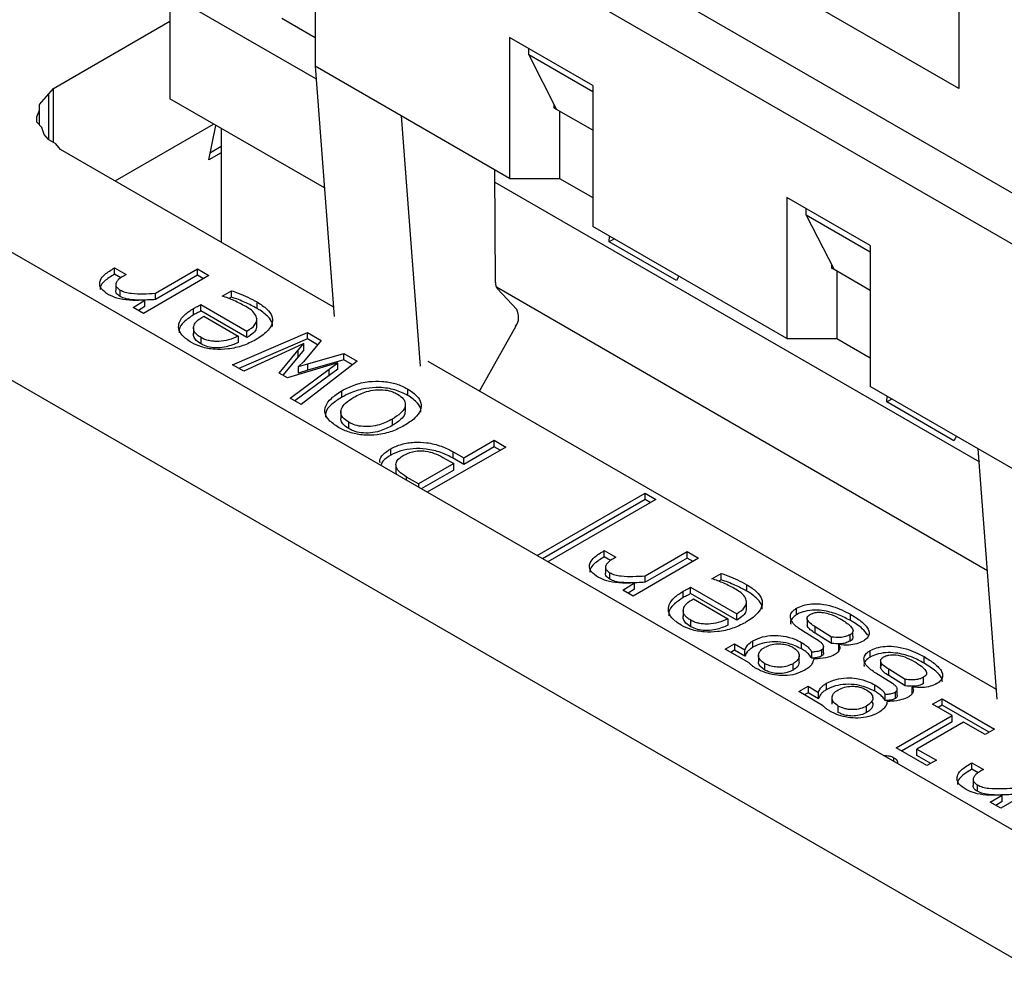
# Model space of a CAD drawing. Header units: millimetres. Extents: x 0 to 420, y 0 to 297.
# Tile 46 of 138: x 86.13 to 87.38, y 47.83 to 49.06. Entities that reach past the tile are written whole.
import ezdxf

# ---------------------------------------------------------------- set-up
doc = ezdxf.new("R2010")
doc.units = ezdxf.units.MM

msp = doc.modelspace()

# ---------------------------------------------------------------- linework, layer by layer
at = {"color": 7, "linetype": 'Continuous', "lineweight": 25}
for p, q in [((87.5935, 47.9156), (79.7057, 52.4691)), ((87.4521, 47.834), (79.5643, 52.3875)), ((87.7446, 48.64), (86.3304, 49.4564)), ((87.6881, 48.6073), (86.2738, 49.4237)), ((87.3239, 49.4218), (87.3239, 48.9768)), ((86.5036, 49.1849), (86.5036, 49.0053)), ((86.3183, 49.0967), (86.5049, 48.989)), ((86.3183, 49.0967), (86.3183, 48.9639)), ((87.3239, 48.9768), (87.1047, 49.1033)), ((86.17, 48.9771), (86.3183, 49.0627)), ((86.4612, 49.0665), (86.5036, 49.042)), ((86.8572, 48.9808), (86.7511, 49.042)), ((86.7511, 49.042), (86.7511, 48.8624)), ((86.7759, 49.0196), (86.7759, 49.0278)), ((86.8572, 48.9726), (86.7759, 49.0196)), ((86.7759, 49.0196), (86.8112, 48.9502)), ((86.6133, 48.942), (86.5036, 49.0053)), ((86.5036, 49.0053), (86.5277, 48.6864)), ((86.1521, 48.9564), (86.1641, 48.9702)), ((86.1641, 48.9702), (86.17, 48.9771)), ((86.17, 48.908), (86.17, 48.9771)), ((86.8572, 48.9808), (86.8572, 48.8012)), ((86.1521, 48.9494), (86.1521, 48.9564)), ((86.5153, 48.8501), (86.3183, 48.9639)), ((86.8077, 48.9571), (86.8077, 48.9522)), ((86.1491, 48.9408), (86.1521, 48.9494)), ((86.1521, 48.9304), (86.1521, 48.9494)), ((86.8112, 48.9502), (86.8077, 48.9522)), ((86.8572, 48.9236), (86.8112, 48.9502)), ((86.8148, 48.9481), (86.8148, 48.8624)), ((86.1491, 48.9339), (86.1491, 48.9408)), ((86.1551, 48.927), (86.1491, 48.9339)), ((86.2486, 48.8591), (86.3742, 48.9316)), ((86.7511, 48.8624), (86.6133, 48.942)), ((86.6133, 48.942), (86.6373, 48.6231)), ((86.1581, 48.9183), (86.1551, 48.927)), ((86.3681, 48.8859), (86.3771, 48.9299)), ((86.384, 48.9259), (86.384, 48.781)), ((86.1641, 48.9114), (86.1581, 48.9183)), ((86.173, 48.9062), (86.1641, 48.9114)), ((86.179, 48.8993), (86.173, 48.9062)), ((86.5267, 48.6986), (86.179, 48.8993)), ((86.384, 48.8951), (86.3681, 48.8859)), ((86.37, 48.8952), (86.384, 48.9032)), ((86.7334, 48.7294), (86.7326, 48.8731)), ((86.7327, 48.8575), (87.3499, 48.5012)), ((86.7511, 48.8624), (86.8148, 48.8624)), ((86.8148, 48.8624), (86.8572, 48.8379)), ((87.2108, 48.7767), (87.1047, 48.8379)), ((87.1047, 48.8379), (87.1047, 48.6583)), ((87.1294, 48.8155), (87.1294, 48.8237)), ((87.2108, 48.7685), (87.1294, 48.8155)), ((87.1294, 48.8155), (87.1648, 48.7461)), ((87.1047, 48.6583), (86.8572, 48.8012)), ((86.8784, 48.7815), (86.8788, 48.7887)), ((86.8848, 48.7852), (86.8784, 48.7815)), ((86.964, 48.7321), (86.8784, 48.7815)), ((87.2108, 48.7767), (87.2108, 48.5971)), ((86.248, 48.7483), (86.2626, 48.7398)), ((86.248, 48.7401), (86.248, 48.7483)), ((86.3, 48.716), (86.3536, 48.7469)), ((86.3536, 48.7469), (86.3682, 48.7385)), ((86.3536, 48.7388), (86.3536, 48.7469)), ((87.1613, 48.753), (87.1613, 48.7481)), ((87.1648, 48.7461), (87.1613, 48.7481)), ((87.2108, 48.7195), (87.1648, 48.7461)), ((87.1683, 48.744), (87.1683, 48.6583)), ((86.2561, 48.7354), (86.248, 48.7401)), ((86.3682, 48.7385), (86.2847, 48.6903)), ((86.3536, 48.7388), (86.3, 48.7078)), ((86.3611, 48.7344), (86.3536, 48.7388)), ((86.967, 48.7378), (86.964, 48.7321)), ((86.2495, 48.7277), (86.2495, 48.7195)), ((86.255, 48.7119), (86.255, 48.72)), ((86.385, 48.7123), (86.3969, 48.7192)), ((86.3969, 48.711), (86.3969, 48.7192)), ((87.3603, 48.3623), (86.7347, 48.7235)), ((86.736, 48.7217), (86.7604, 48.6952)), ((86.2715, 48.698), (86.2865, 48.7071)), ((86.2865, 48.6989), (86.2865, 48.7071)), ((86.3, 48.7078), (86.3, 48.716)), ((86.3969, 48.711), (86.3937, 48.7092)), ((86.2847, 48.6903), (86.2715, 48.698)), ((86.2865, 48.6989), (86.2783, 48.694)), ((86.3486, 48.6883), (86.3486, 48.6965)), ((86.3579, 48.7015), (86.4167, 48.6676)), ((86.3579, 48.6934), (86.3579, 48.7015)), ((86.4167, 48.6595), (86.3579, 48.6934)), ((86.4295, 48.6966), (86.4295, 48.7048)), ((86.3616, 48.6866), (86.4056, 48.6612)), ((86.4291, 48.6746), (86.4291, 48.6827)), ((86.3486, 48.6722), (86.3486, 48.664)), ((86.7591, 48.6739), (86.7147, 48.5944)), ((86.3582, 48.6513), (86.3582, 48.6594)), ((86.3982, 48.6248), (86.4938, 48.666)), ((86.4056, 48.6612), (86.4056, 48.6531)), ((86.4938, 48.6578), (86.4063, 48.6201)), ((86.4167, 48.6595), (86.4167, 48.6676)), ((86.5113, 48.6558), (86.4885, 48.6287)), ((86.4938, 48.666), (86.5113, 48.6558)), ((86.4938, 48.6578), (86.4938, 48.666)), ((86.5067, 48.6503), (86.4938, 48.6578)), ((87.1047, 48.6583), (87.1683, 48.6583)), ((87.1683, 48.6583), (87.2108, 48.6338)), ((86.4762, 48.6458), (86.4125, 48.6165)), ((86.4578, 48.6143), (86.4818, 48.6433)), ((86.489, 48.6518), (86.4762, 48.6458)), ((86.4818, 48.6433), (86.489, 48.6518)), ((86.489, 48.6437), (86.4818, 48.6351)), ((86.4818, 48.6351), (86.4818, 48.6433)), ((86.489, 48.6437), (86.489, 48.6518)), ((86.4818, 48.6351), (86.4624, 48.6117)), ((86.4941, 48.626), (86.5402, 48.6392)), ((86.5402, 48.631), (86.4941, 48.6178)), ((86.5402, 48.6392), (86.5572, 48.6294)), ((86.5402, 48.631), (86.5402, 48.6392)), ((86.5512, 48.6247), (86.5402, 48.631)), ((86.4125, 48.6165), (86.3982, 48.6248)), ((86.518, 48.623), (86.4682, 48.6083)), ((86.4716, 48.5824), (86.5214, 48.6191)), ((86.4885, 48.6287), (86.4823, 48.6224)), ((86.4823, 48.6224), (86.4941, 48.626)), ((86.4823, 48.6143), (86.4823, 48.6224)), ((86.4941, 48.6178), (86.4823, 48.6143)), ((86.5572, 48.6294), (86.4857, 48.5743)), ((86.4941, 48.6178), (86.4941, 48.626)), ((86.5325, 48.6273), (86.518, 48.623)), ((86.5214, 48.6191), (86.5325, 48.6273)), ((86.5325, 48.6192), (86.5214, 48.611)), ((86.5214, 48.611), (86.5214, 48.6191)), ((86.5325, 48.6192), (86.5325, 48.6273)), ((87.3717, 48.2108), (86.6474, 48.6289)), ((86.4682, 48.6083), (86.4578, 48.6143)), ((86.5214, 48.611), (86.4778, 48.5788)), ((86.6215, 48.5858), (86.6215, 48.5939)), ((86.7147, 48.5944), (86.7127, 48.5912)), ((87.3486, 48.5175), (87.2108, 48.5971)), ((86.4857, 48.5743), (86.4716, 48.5824)), ((86.5375, 48.5835), (86.5375, 48.5917)), ((87.232, 48.5774), (87.2324, 48.5846)), ((87.2384, 48.5811), (87.232, 48.5774)), ((86.6185, 48.5656), (86.6185, 48.5737)), ((87.3176, 48.528), (87.232, 48.5774)), ((86.5363, 48.5652), (86.5363, 48.557)), ((86.6017, 48.5554), (86.6017, 48.5473)), ((86.5464, 48.5434), (86.5464, 48.5516)), ((87.3206, 48.5337), (87.3176, 48.528)), ((86.5998, 48.5096), (86.5998, 48.5177)), ((86.7466, 48.52), (86.6465, 48.4623)), ((86.6928, 48.5061), (86.7318, 48.5286)), ((86.7318, 48.5204), (86.6928, 48.4979)), ((86.7318, 48.5286), (86.7466, 48.52)), ((86.7318, 48.5204), (86.7318, 48.5286)), ((86.7395, 48.516), (86.7318, 48.5204)), ((87.4582, 48.4542), (87.3486, 48.5175)), ((87.3727, 48.1986), (87.3486, 48.5175)), ((86.6663, 48.5068), (86.6801, 48.4988)), ((86.6794, 48.5139), (86.6928, 48.5061)), ((86.6794, 48.5057), (86.6794, 48.5139)), ((86.6928, 48.4979), (86.6794, 48.5057)), ((86.6928, 48.4979), (86.6928, 48.5061)), ((86.6065, 48.497), (86.6065, 48.4888)), ((86.6801, 48.4988), (86.6353, 48.4729)), ((86.6801, 48.4906), (86.6801, 48.4988)), ((86.6353, 48.4729), (86.6201, 48.4817)), ((86.6801, 48.4906), (86.6388, 48.4668)), ((86.6353, 48.4729), (86.6353, 48.4687)), ((86.7863, 48.3816), (86.924, 48.4611)), ((86.924, 48.4611), (86.9376, 48.4532)), ((86.924, 48.4529), (86.924, 48.4611)), ((86.924, 48.4529), (86.7934, 48.3775)), ((86.9376, 48.4532), (86.7999, 48.3737)), ((86.9305, 48.4491), (86.924, 48.4529)), ((86.872, 48.388), (86.8866, 48.3796)), ((86.872, 48.3799), (86.872, 48.388)), ((86.8801, 48.3752), (86.872, 48.3799)), ((86.924, 48.3558), (86.9776, 48.3867)), ((86.9776, 48.3867), (86.9922, 48.3783)), ((86.9776, 48.3785), (86.9776, 48.3867)), ((86.8736, 48.3674), (86.8736, 48.3593)), ((86.9922, 48.3783), (86.9087, 48.3301)), ((86.9776, 48.3785), (86.924, 48.3476)), ((86.9851, 48.3742), (86.9776, 48.3785)), ((86.879, 48.3516), (86.879, 48.3598)), ((86.924, 48.3476), (86.924, 48.3558)), ((87.009, 48.3521), (87.0209, 48.359)), ((87.0209, 48.3508), (87.0209, 48.359)), ((86.8955, 48.3377), (86.9105, 48.3468)), ((86.9105, 48.3387), (86.9105, 48.3468)), ((87.0209, 48.3508), (87.0178, 48.349)), ((87.0535, 48.3364), (87.0535, 48.3445)), ((86.9087, 48.3301), (86.8955, 48.3377)), ((86.9105, 48.3387), (86.9024, 48.3337)), ((86.9726, 48.3281), (86.9726, 48.3363)), ((86.982, 48.3413), (87.0407, 48.3074)), ((86.982, 48.3332), (86.982, 48.3413)), ((87.0407, 48.2992), (86.982, 48.3332)), ((86.9857, 48.3264), (87.0296, 48.301)), ((87.0532, 48.3143), (87.0532, 48.3225)), ((86.9726, 48.312), (86.9726, 48.3038)), ((87.0407, 48.2992), (87.0407, 48.3074)), ((87.1171, 48.3064), (87.1171, 48.3146)), ((87.1858, 48.2987), (87.1858, 48.3068)), ((86.9822, 48.291), (86.9822, 48.2992)), ((87.0296, 48.301), (87.0296, 48.2928)), ((87.1305, 48.301), (87.1305, 48.2928)), ((87.1456, 48.2726), (87.1244, 48.2857)), ((87.1617, 48.2778), (87.1407, 48.2908)), ((87.1407, 48.2827), (87.1407, 48.2908)), ((87.1617, 48.2696), (87.1407, 48.2827)), ((87.1852, 48.2726), (87.1852, 48.2808)), ((87.1887, 48.2871), (87.1887, 48.2872)), ((87.1887, 48.279), (87.1887, 48.2846)), ((87.0261, 48.2623), (87.0379, 48.2691)), ((87.0379, 48.2691), (87.0512, 48.2614)), ((87.0379, 48.2691), (87.0379, 48.261)), ((87.0614, 48.2648), (87.0614, 48.2729)), ((87.1232, 48.2628), (87.1232, 48.2709)), ((87.1617, 48.2696), (87.1617, 48.2778)), ((87.1708, 48.2599), (87.1708, 48.2681)), ((87.0564, 48.2448), (87.0261, 48.2623)), ((87.0379, 48.261), (87.0331, 48.2582)), ((87.0512, 48.2533), (87.0379, 48.261)), ((87.0512, 48.2533), (87.0512, 48.2614)), ((87.0684, 48.2545), (87.0684, 48.2464)), ((87.1205, 48.2458), (87.1205, 48.254)), ((87.1363, 48.2507), (87.1363, 48.2588)), ((87.1492, 48.2537), (87.1492, 48.2619)), ((87.1515, 48.2578), (87.1515, 48.2659)), ((87.2108, 48.2523), (87.2108, 48.2605)), ((87.0765, 48.2358), (87.0765, 48.244)), ((87.1125, 48.2357), (87.1125, 48.2438)), ((87.2241, 48.2469), (87.2241, 48.2387)), ((87.2795, 48.2446), (87.2795, 48.2528)), ((87.2393, 48.2185), (87.2181, 48.2316)), ((87.2554, 48.2237), (87.2344, 48.2367)), ((87.2344, 48.2286), (87.2344, 48.2367)), ((87.2554, 48.2155), (87.2344, 48.2286)), ((87.1551, 48.2107), (87.1551, 48.2189)), ((87.2169, 48.2087), (87.2169, 48.2168)), ((87.2554, 48.2155), (87.2554, 48.2237)), ((87.2789, 48.2185), (87.2789, 48.2267)), ((87.1198, 48.2082), (87.1316, 48.215)), ((87.1501, 48.1907), (87.1198, 48.2082)), ((87.1316, 48.2069), (87.1268, 48.2041)), ((87.1316, 48.215), (87.1449, 48.2073)), ((87.1316, 48.215), (87.1316, 48.2069)), ((87.1449, 48.1992), (87.1316, 48.2069)), ((87.1449, 48.1992), (87.1449, 48.2073)), ((87.23, 48.1966), (87.23, 48.2047)), ((87.2429, 48.1996), (87.2429, 48.2078)), ((87.2452, 48.2037), (87.2452, 48.2118)), ((87.2645, 48.2058), (87.2645, 48.214)), ((87.1621, 48.2005), (87.1621, 48.1923)), ((87.2904, 48.1921), (87.3025, 48.1991)), ((87.3152, 48.1778), (87.2904, 48.1921)), ((87.3025, 48.191), (87.2975, 48.1881)), ((87.3025, 48.1991), (87.3694, 48.1605)), ((87.3025, 48.191), (87.3025, 48.1991)), ((87.3623, 48.1564), (87.3025, 48.191)), ((87.1702, 48.1817), (87.1702, 48.1899)), ((87.2062, 48.1816), (87.2062, 48.1897)), ((87.2439, 48.1366), (87.3152, 48.1778)), ((87.3152, 48.1696), (87.2509, 48.1325)), ((87.3299, 48.1694), (87.2704, 48.1351)), ((87.3152, 48.1696), (87.3152, 48.1778)), ((87.3573, 48.1535), (87.3299, 48.1694)), ((87.3694, 48.1605), (87.3573, 48.1535)), ((87.2832, 48.1139), (87.2439, 48.1366)), ((87.2704, 48.1351), (87.2952, 48.1208)), ((87.2704, 48.1269), (87.2704, 48.1351)), ((87.2881, 48.1167), (87.2704, 48.1269)), ((87.2952, 48.1208), (87.2832, 48.1139)), ((87.3405, 48.1176), (87.3551, 48.1092)), ((87.3405, 48.1094), (87.3405, 48.1176)), ((87.3486, 48.1047), (87.3405, 48.1094)), ((87.4607, 48.1078), (87.3772, 48.0596)), ((87.342, 48.097), (87.342, 48.0888)), ((87.3475, 48.0812), (87.3475, 48.0894)), ((87.3639, 48.0673), (87.3789, 48.0764)), ((87.3772, 48.0596), (87.3639, 48.0673)), ((87.3789, 48.0682), (87.3708, 48.0633)), ((87.3789, 48.0682), (87.3789, 48.0764))]:
    msp.add_line(p, q, dxfattribs=at)
at = {"color": 1, "linetype": 'Continuous', "lineweight": 25}
for p, q in [((86.1641, 48.9114), (86.1641, 48.9702)), ((86.6201, 48.4775), (86.6201, 48.4817)), ((87.2411, 48.119), (87.2411, 48.124))]:
    msp.add_line(p, q, dxfattribs=at)
at = {"color": 7, "linetype": 'Continuous', "lineweight": 25}
for centre, radius, start, end in [((86.7448, 48.7289), 0.0114, 177.1008, 219.1313), ((86.7432, 48.6856), 0.0197, 323.5104, 29.2555)]:
    msp.add_arc(centre, radius, start, end, dxfattribs=at)
for points, knots in [([(86.2404, 48.7141), (86.237, 48.7164), (86.2314, 48.7202), (86.2285, 48.727), (86.2297, 48.7336), (86.236, 48.7411), (86.2436, 48.7456), (86.248, 48.7483)], [0, 0, 0, 0, 0.226452, 0.374477, 0.522483, 0.721767, 1, 1, 1, 1]), ([(86.248, 48.7401), (86.2433, 48.7373), (86.2359, 48.7328), (86.2297, 48.7258), (86.2295, 48.722), (86.2294, 48.7207)], [0, 0, 0, 0, 0.511345, 0.827535, 1, 1, 1, 1]), ([(86.2626, 48.7398), (86.2592, 48.7378), (86.2542, 48.7349), (86.2499, 48.7301), (86.2491, 48.7264), (86.2509, 48.7228), (86.2536, 48.721), (86.255, 48.72)], [0, 0, 0, 0, 0.365559, 0.529043, 0.69446, 0.83731, 1, 1, 1, 1]), ([(86.255, 48.7119), (86.2535, 48.7129), (86.2508, 48.7148), (86.2493, 48.7176), (86.2496, 48.719), (86.2497, 48.7195)], [0, 0, 0, 0, 0.486311, 0.838245, 1, 1, 1, 1]), ([(86.255, 48.72), (86.2571, 48.719), (86.2614, 48.717), (86.2717, 48.7154), (86.2847, 48.7151), (86.2949, 48.7157), (86.3, 48.716)], [0, 0, 0, 0, 0.172516, 0.350226, 0.670642, 1, 1, 1, 1]), ([(86.3969, 48.7192), (86.3998, 48.7182), (86.4071, 48.7157), (86.4182, 48.711), (86.4257, 48.7068), (86.4295, 48.7048)], [0, 0, 0, 0, 0.242738, 0.619526, 1, 1, 1, 1]), ([(86.2865, 48.7071), (86.2798, 48.7069), (86.2677, 48.7065), (86.2514, 48.7089), (86.2438, 48.7125), (86.2404, 48.7141)], [0, 0, 0, 0, 0.409093, 0.73425, 1, 1, 1, 1]), ([(86.3, 48.7078), (86.2933, 48.7075), (86.282, 48.7069), (86.2677, 48.7076), (86.2593, 48.7097), (86.2561, 48.7113), (86.255, 48.7119)], [0, 0, 0, 0, 0.426879, 0.725017, 0.908626, 1, 1, 1, 1]), ([(86.4153, 48.699), (86.4104, 48.7016), (86.4032, 48.7054), (86.3928, 48.7097), (86.3876, 48.7115), (86.385, 48.7123)], [0, 0, 0, 0, 0.525335, 0.762121, 1, 1, 1, 1]), ([(86.4295, 48.6966), (86.4246, 48.6992), (86.4172, 48.7032), (86.406, 48.7079), (86.3999, 48.71), (86.3969, 48.711)], [0, 0, 0, 0, 0.486096, 0.742472, 1, 1, 1, 1]), ([(86.346, 48.6531), (86.3415, 48.6561), (86.3338, 48.6613), (86.329, 48.6707), (86.33, 48.6799), (86.3368, 48.6889), (86.3446, 48.694), (86.3486, 48.6965)], [0, 0, 0, 0, 0.238385, 0.411662, 0.585477, 0.792502, 1, 1, 1, 1]), ([(86.3486, 48.6965), (86.3498, 48.6972), (86.3519, 48.6984), (86.355, 48.7), (86.357, 48.701), (86.3579, 48.7015)], [0, 0, 0, 0, 0.390088, 0.695016, 1, 1, 1, 1]), ([(86.3579, 48.6934), (86.3567, 48.6927), (86.3545, 48.6916), (86.3514, 48.6899), (86.3495, 48.6889), (86.3486, 48.6883)], [0, 0, 0, 0, 0.390063, 0.694933, 1, 1, 1, 1]), ([(86.4167, 48.6676), (86.4206, 48.6703), (86.4268, 48.6744), (86.4297, 48.6818), (86.4283, 48.6882), (86.4231, 48.6941), (86.4178, 48.6975), (86.4153, 48.699)], [0, 0, 0, 0, 0.286632, 0.452297, 0.61819, 0.822983, 1, 1, 1, 1]), ([(86.4295, 48.7048), (86.4341, 48.7019), (86.4424, 48.6966), (86.4491, 48.6873), (86.4498, 48.6784), (86.4446, 48.6686), (86.4358, 48.6614), (86.4288, 48.6572), (86.4273, 48.6563)], [0, 0, 0, 0, 0.209881, 0.385665, 0.534095, 0.682101, 0.932677, 1, 1, 1, 1]), ([(86.4488, 48.6736), (86.449, 48.6744), (86.4496, 48.678), (86.4448, 48.6855), (86.437, 48.6921), (86.4308, 48.6958), (86.4295, 48.6966)], [0, 0, 0, 0, 0.097136, 0.411878, 0.879174, 1, 1, 1, 1]), ([(86.3486, 48.6883), (86.3442, 48.6854), (86.336, 48.68), (86.3298, 48.6717), (86.3301, 48.6668), (86.3301, 48.6653)], [0, 0, 0, 0, 0.445481, 0.819368, 1, 1, 1, 1]), ([(86.3582, 48.6594), (86.3566, 48.6605), (86.3535, 48.6624), (86.3502, 48.6659), (86.3485, 48.6694), (86.3485, 48.6731), (86.3498, 48.6768), (86.3534, 48.6817), (86.3583, 48.6846), (86.3616, 48.6866)], [0, 0, 0, 0, 0.1349082, 0.2577158, 0.3743376, 0.4916279, 0.6113117, 0.7329783, 1, 1, 1, 1]), ([(86.4287, 48.6746), (86.4287, 48.6733), (86.4289, 48.6702), (86.4247, 48.6648), (86.4196, 48.6614), (86.4167, 48.6595)], [0, 0, 0, 0, 0.215524, 0.552803, 1, 1, 1, 1]), ([(86.4273, 48.6563), (86.4222, 48.6538), (86.412, 48.6486), (86.3936, 48.6445), (86.3751, 48.644), (86.3584, 48.6469), (86.35, 48.6511), (86.346, 48.6531)], [0, 0, 0, 0, 0.221613, 0.44417, 0.635032, 0.826181, 1, 1, 1, 1]), ([(86.3582, 48.6513), (86.356, 48.6527), (86.3517, 48.6555), (86.3486, 48.6608), (86.3481, 48.6649), (86.3495, 48.667), (86.3497, 48.6675)], [0, 0, 0, 0, 0.326748, 0.623224, 0.920252, 1, 1, 1, 1]), ([(86.4056, 48.6612), (86.4016, 48.6595), (86.3942, 48.6563), (86.3829, 48.6545), (86.3744, 48.6546), (86.3684, 48.6554), (86.3629, 48.657), (86.3598, 48.6586), (86.3582, 48.6594)], [0, 0, 0, 0, 0.281586, 0.529665, 0.649647, 0.764154, 0.879012, 1, 1, 1, 1]), ([(86.4056, 48.6531), (86.4006, 48.651), (86.3927, 48.6477), (86.3796, 48.646), (86.3691, 48.6469), (86.3621, 48.6492), (86.359, 48.6508), (86.3582, 48.6513)], [0, 0, 0, 0, 0.347856, 0.551009, 0.755764, 0.937811, 1, 1, 1, 1]), ([(86.5375, 48.5917), (86.5426, 48.5943), (86.5527, 48.5994), (86.5708, 48.6038), (86.589, 48.6042), (86.6056, 48.6013), (86.6159, 48.5971), (86.6208, 48.5943), (86.6215, 48.5939)], [0, 0, 0, 0, 0.213089, 0.427388, 0.605307, 0.783111, 0.96716, 1, 1, 1, 1]), ([(86.6215, 48.5858), (86.6163, 48.5883), (86.606, 48.5935), (86.5865, 48.5964), (86.5667, 48.595), (86.5503, 48.5902), (86.5413, 48.5855), (86.5375, 48.5835)], [0, 0, 0, 0, 0.2142938, 0.4302987, 0.6135821, 0.8399, 1, 1, 1, 1]), ([(86.553, 48.5835), (86.5581, 48.5861), (86.5662, 48.5903), (86.5804, 48.5932), (86.5923, 48.5931), (86.6019, 48.5908), (86.6064, 48.5884), (86.6084, 48.5874)], [0, 0, 0, 0, 0.322477, 0.513577, 0.706165, 0.876082, 1, 1, 1, 1]), ([(86.6215, 48.5939), (86.626, 48.591), (86.6338, 48.5857), (86.6392, 48.5761), (86.6384, 48.5663), (86.631, 48.5561), (86.6219, 48.5503), (86.617, 48.5472)], [0, 0, 0, 0, 0.219993, 0.388358, 0.557241, 0.762919, 1, 1, 1, 1]), ([(86.5333, 48.545), (86.5288, 48.548), (86.5209, 48.5532), (86.5155, 48.5629), (86.5163, 48.5727), (86.5237, 48.5828), (86.5328, 48.5886), (86.5375, 48.5917)], [0, 0, 0, 0, 0.220561, 0.390691, 0.561395, 0.766759, 1, 1, 1, 1]), ([(86.5375, 48.5835), (86.5331, 48.5806), (86.5241, 48.5749), (86.5166, 48.5658), (86.5166, 48.5601), (86.5166, 48.5582)], [0, 0, 0, 0, 0.402763, 0.808732, 1, 1, 1, 1]), ([(86.5464, 48.5516), (86.5436, 48.5535), (86.5387, 48.5568), (86.5358, 48.5629), (86.5367, 48.5693), (86.5422, 48.5767), (86.5491, 48.5811), (86.553, 48.5835)], [0, 0, 0, 0, 0.202905, 0.355938, 0.508974, 0.726044, 1, 1, 1, 1]), ([(86.6084, 48.5874), (86.6112, 48.5854), (86.6161, 48.5821), (86.6189, 48.576), (86.618, 48.5696), (86.6125, 48.5623), (86.6056, 48.5579), (86.6017, 48.5554)], [0, 0, 0, 0, 0.204986, 0.357364, 0.509634, 0.727069, 1, 1, 1, 1]), ([(86.6381, 48.5645), (86.6383, 48.5655), (86.6389, 48.5693), (86.634, 48.5772), (86.6261, 48.5826), (86.6215, 48.5858)], [0, 0, 0, 0, 0.120336, 0.480645, 1, 1, 1, 1]), ([(86.5464, 48.5434), (86.5437, 48.5453), (86.5389, 48.5486), (86.536, 48.5537), (86.5365, 48.5563), (86.5367, 48.557)], [0, 0, 0, 0, 0.485665, 0.85196, 1, 1, 1, 1]), ([(86.6017, 48.5554), (86.5966, 48.5528), (86.5885, 48.5487), (86.5743, 48.5458), (86.5625, 48.5459), (86.5529, 48.5482), (86.5483, 48.5506), (86.5464, 48.5516)], [0, 0, 0, 0, 0.322477, 0.513577, 0.706165, 0.876082, 1, 1, 1, 1]), ([(86.6181, 48.5656), (86.6181, 48.5645), (86.6179, 48.5607), (86.6124, 48.5541), (86.6055, 48.5497), (86.6017, 48.5473)], [0, 0, 0, 0, 0.157536, 0.531097, 1, 1, 1, 1]), ([(86.617, 48.5472), (86.612, 48.5446), (86.6019, 48.5394), (86.5837, 48.5351), (86.5654, 48.5347), (86.5488, 48.5377), (86.5387, 48.542), (86.5339, 48.5447), (86.5333, 48.545)], [0, 0, 0, 0, 0.213706, 0.428701, 0.607929, 0.787072, 0.971734, 1, 1, 1, 1]), ([(86.6017, 48.5473), (86.5966, 48.5446), (86.5885, 48.5405), (86.5743, 48.5376), (86.5625, 48.5377), (86.5529, 48.54), (86.5483, 48.5424), (86.5464, 48.5434)], [0, 0, 0, 0, 0.322477, 0.513577, 0.706165, 0.876082, 1, 1, 1, 1]), ([(86.5863, 48.4999), (86.5862, 48.5009), (86.5857, 48.5045), (86.5898, 48.5111), (86.5963, 48.5154), (86.5998, 48.5177)], [0, 0, 0, 0, 0.141976, 0.543932, 1, 1, 1, 1]), ([(86.5998, 48.5177), (86.6042, 48.5198), (86.613, 48.524), (86.6294, 48.5266), (86.6472, 48.5258), (86.6647, 48.5216), (86.6746, 48.5164), (86.6794, 48.5139)], [0, 0, 0, 0, 0.189396, 0.379254, 0.553481, 0.783863, 1, 1, 1, 1]), ([(86.6794, 48.5057), (86.6744, 48.5083), (86.6643, 48.5136), (86.6463, 48.5177), (86.6285, 48.5184), (86.6124, 48.5156), (86.604, 48.5116), (86.5998, 48.5096)], [0, 0, 0, 0, 0.2253, 0.452454, 0.635435, 0.818952, 1, 1, 1, 1]), ([(86.5998, 48.5096), (86.596, 48.5072), (86.5899, 48.5034), (86.5879, 48.4984), (86.5871, 48.4966)], [0, 0, 0, 0, 0.6250924, 1, 1, 1, 1]), ([(86.6201, 48.4817), (86.6164, 48.4841), (86.6104, 48.488), (86.6063, 48.4948), (86.6064, 48.5006), (86.61, 48.5055), (86.6139, 48.508), (86.6158, 48.5092)], [0, 0, 0, 0, 0.306695, 0.494203, 0.683186, 0.844483, 1, 1, 1, 1]), ([(86.6158, 48.5092), (86.6194, 48.511), (86.6253, 48.514), (86.6357, 48.5155), (86.6456, 48.5149), (86.6563, 48.512), (86.6628, 48.5086), (86.6663, 48.5068)], [0, 0, 0, 0, 0.247929, 0.39684, 0.545865, 0.75459, 1, 1, 1, 1]), ([(86.6082, 48.4844), (86.6076, 48.4851), (86.6065, 48.4866), (86.6068, 48.4881), (86.6069, 48.4888)], [0, 0, 0, 0, 0.53955, 1, 1, 1, 1]), ([(86.8644, 48.3539), (86.861, 48.3561), (86.8554, 48.3599), (86.8525, 48.3668), (86.8537, 48.3733), (86.86, 48.3809), (86.8676, 48.3854), (86.872, 48.388)], [0, 0, 0, 0, 0.226452, 0.374477, 0.522483, 0.721767, 1, 1, 1, 1]), ([(86.872, 48.3799), (86.8674, 48.3771), (86.8599, 48.3725), (86.8538, 48.3655), (86.8535, 48.3618), (86.8534, 48.3605)], [0, 0, 0, 0, 0.511345, 0.827535, 1, 1, 1, 1]), ([(86.8866, 48.3796), (86.8832, 48.3776), (86.8782, 48.3747), (86.874, 48.3698), (86.8731, 48.3662), (86.8749, 48.3626), (86.8776, 48.3608), (86.879, 48.3598)], [0, 0, 0, 0, 0.365559, 0.529043, 0.69446, 0.83731, 1, 1, 1, 1]), ([(86.879, 48.3516), (86.8775, 48.3527), (86.8748, 48.3545), (86.8734, 48.3574), (86.8737, 48.3588), (86.8737, 48.3593)], [0, 0, 0, 0, 0.486311, 0.838245, 1, 1, 1, 1]), ([(86.879, 48.3598), (86.8811, 48.3588), (86.8854, 48.3568), (86.8957, 48.3552), (86.9087, 48.3549), (86.9189, 48.3555), (86.924, 48.3558)], [0, 0, 0, 0, 0.1725164, 0.3502263, 0.6706425, 1, 1, 1, 1]), ([(87.0209, 48.359), (87.0238, 48.358), (87.0311, 48.3554), (87.0422, 48.3507), (87.0497, 48.3466), (87.0535, 48.3445)], [0, 0, 0, 0, 0.242738, 0.619526, 1, 1, 1, 1]), ([(86.9105, 48.3468), (86.9038, 48.3466), (86.8917, 48.3463), (86.8754, 48.3487), (86.8678, 48.3523), (86.8644, 48.3539)], [0, 0, 0, 0, 0.409093, 0.73425, 1, 1, 1, 1]), ([(86.924, 48.3476), (86.9173, 48.3472), (86.906, 48.3466), (86.8917, 48.3473), (86.8833, 48.3494), (86.8801, 48.3511), (86.879, 48.3516)], [0, 0, 0, 0, 0.4268792, 0.7250171, 0.908626, 1, 1, 1, 1]), ([(87.0393, 48.3388), (87.0344, 48.3414), (87.0272, 48.3452), (87.0168, 48.3495), (87.0116, 48.3512), (87.009, 48.3521)], [0, 0, 0, 0, 0.525335, 0.762121, 1, 1, 1, 1]), ([(87.0535, 48.3364), (87.0486, 48.339), (87.0412, 48.343), (87.03, 48.3476), (87.0239, 48.3498), (87.0209, 48.3508)], [0, 0, 0, 0, 0.486096, 0.742472, 1, 1, 1, 1]), ([(87.0535, 48.3445), (87.0581, 48.3416), (87.0664, 48.3363), (87.0731, 48.327), (87.0738, 48.3182), (87.0686, 48.3084), (87.0599, 48.3012), (87.0528, 48.297), (87.0513, 48.2961)], [0, 0, 0, 0, 0.209881, 0.385665, 0.534095, 0.682101, 0.932677, 1, 1, 1, 1]), ([(86.97, 48.2929), (86.9655, 48.2959), (86.9578, 48.301), (86.953, 48.3104), (86.954, 48.3196), (86.9608, 48.3287), (86.9687, 48.3337), (86.9726, 48.3363)], [0, 0, 0, 0, 0.2383853, 0.4116617, 0.5854765, 0.7925022, 1, 1, 1, 1]), ([(86.9726, 48.3363), (86.9738, 48.3369), (86.9759, 48.3381), (86.9791, 48.3398), (86.981, 48.3408), (86.982, 48.3413)], [0, 0, 0, 0, 0.390088, 0.695016, 1, 1, 1, 1]), ([(86.982, 48.3332), (86.9807, 48.3325), (86.9785, 48.3314), (86.9754, 48.3297), (86.9735, 48.3286), (86.9726, 48.3281)], [0, 0, 0, 0, 0.390063, 0.694933, 1, 1, 1, 1]), ([(87.0407, 48.3074), (87.0446, 48.31), (87.0508, 48.3142), (87.0537, 48.3215), (87.0524, 48.328), (87.0471, 48.3339), (87.0418, 48.3372), (87.0393, 48.3388)], [0, 0, 0, 0, 0.286632, 0.452297, 0.61819, 0.822983, 1, 1, 1, 1]), ([(87.0728, 48.3133), (87.073, 48.3142), (87.0736, 48.3178), (87.0688, 48.3253), (87.0611, 48.3319), (87.0548, 48.3356), (87.0535, 48.3364)], [0, 0, 0, 0, 0.097136, 0.411878, 0.879174, 1, 1, 1, 1]), ([(86.9726, 48.3281), (86.9682, 48.3252), (86.9601, 48.3198), (86.9538, 48.3115), (86.9541, 48.3066), (86.9542, 48.305)], [0, 0, 0, 0, 0.4454806, 0.8193683, 1, 1, 1, 1]), ([(86.9822, 48.2992), (86.9806, 48.3002), (86.9775, 48.3022), (86.9743, 48.3056), (86.9725, 48.3092), (86.9725, 48.3129), (86.9738, 48.3166), (86.9774, 48.3214), (86.9823, 48.3244), (86.9857, 48.3264)], [0, 0, 0, 0, 0.134908, 0.257716, 0.374338, 0.491628, 0.611312, 0.732978, 1, 1, 1, 1]), ([(87.1171, 48.3146), (87.1197, 48.3158), (87.1253, 48.3185), (87.1359, 48.3204), (87.1491, 48.3202), (87.1672, 48.3164), (87.1786, 48.3106), (87.1858, 48.3068)], [0, 0, 0, 0, 0.129724, 0.276132, 0.417796, 0.631415, 1, 1, 1, 1]), ([(86.9822, 48.291), (86.98, 48.2925), (86.9757, 48.2953), (86.9726, 48.3005), (86.9722, 48.3047), (86.9735, 48.3068), (86.9737, 48.3073)], [0, 0, 0, 0, 0.326748, 0.623224, 0.920252, 1, 1, 1, 1]), ([(87.0527, 48.3143), (87.0527, 48.3131), (87.0529, 48.3099), (87.0487, 48.3045), (87.0436, 48.3012), (87.0407, 48.2992)], [0, 0, 0, 0, 0.215524, 0.552803, 1, 1, 1, 1]), ([(87.1244, 48.2857), (87.1201, 48.2887), (87.1134, 48.2933), (87.1089, 48.3011), (87.1091, 48.3072), (87.1127, 48.3118), (87.116, 48.3138), (87.1171, 48.3146)], [0, 0, 0, 0, 0.35861, 0.548818, 0.740662, 0.909106, 1, 1, 1, 1]), ([(87.1171, 48.3064), (87.115, 48.3049), (87.1108, 48.302), (87.1088, 48.2975), (87.1094, 48.295), (87.1095, 48.2944)], [0, 0, 0, 0, 0.443199, 0.85349, 1, 1, 1, 1]), ([(87.1858, 48.2987), (87.1809, 48.3013), (87.171, 48.3066), (87.1549, 48.3112), (87.1399, 48.3125), (87.1279, 48.311), (87.1206, 48.3083), (87.1175, 48.3066), (87.1171, 48.3064)], [0, 0, 0, 0, 0.257456, 0.516767, 0.675712, 0.835838, 0.978158, 1, 1, 1, 1]), ([(87.1407, 48.2908), (87.1385, 48.2923), (87.1347, 48.2949), (87.1312, 48.2986), (87.1301, 48.3016), (87.1309, 48.3039), (87.1325, 48.3055), (87.1338, 48.3063), (87.1342, 48.3065)], [0, 0, 0, 0, 0.320915, 0.565548, 0.695055, 0.825669, 0.941039, 1, 1, 1, 1]), ([(87.1342, 48.3065), (87.1355, 48.3071), (87.1383, 48.3085), (87.1435, 48.3095), (87.1504, 48.3093), (87.1601, 48.3072), (87.1678, 48.3038), (87.1725, 48.3012), (87.1732, 48.3007)], [0, 0, 0, 0, 0.112958, 0.238757, 0.361987, 0.564555, 0.926849, 1, 1, 1, 1]), ([(87.1858, 48.3068), (87.1904, 48.304), (87.1996, 48.2984), (87.2078, 48.2899), (87.21, 48.2826), (87.2083, 48.2776), (87.2048, 48.2744), (87.2025, 48.273), (87.2019, 48.2726)], [0, 0, 0, 0, 0.292546, 0.587622, 0.717578, 0.848878, 0.962496, 1, 1, 1, 1]), ([(87.0513, 48.2961), (87.0462, 48.2935), (87.036, 48.2884), (87.0176, 48.2842), (86.9991, 48.2838), (86.9824, 48.2867), (86.974, 48.2909), (86.97, 48.2929)], [0, 0, 0, 0, 0.2216131, 0.4441701, 0.6350323, 0.8261814, 1, 1, 1, 1]), ([(87.0296, 48.301), (87.0256, 48.2993), (87.0182, 48.296), (87.0069, 48.2942), (86.9984, 48.2943), (86.9924, 48.2952), (86.9869, 48.2968), (86.9838, 48.2984), (86.9822, 48.2992)], [0, 0, 0, 0, 0.281586, 0.529665, 0.649647, 0.764154, 0.879012, 1, 1, 1, 1]), ([(87.0296, 48.2928), (87.0246, 48.2907), (87.0167, 48.2874), (87.0036, 48.2858), (86.9931, 48.2867), (86.9861, 48.2889), (86.983, 48.2906), (86.9822, 48.291)], [0, 0, 0, 0, 0.347856, 0.551009, 0.755764, 0.937811, 1, 1, 1, 1]), ([(87.1407, 48.2827), (87.1386, 48.2841), (87.1348, 48.2867), (87.1312, 48.2902), (87.1307, 48.2923), (87.1306, 48.2928)], [0, 0, 0, 0, 0.485264, 0.855181, 1, 1, 1, 1]), ([(87.1732, 48.3007), (87.1778, 48.2979), (87.1843, 48.2939), (87.1888, 48.288), (87.1891, 48.2848), (87.1878, 48.2825), (87.1861, 48.2813), (87.1852, 48.2808)], [0, 0, 0, 0, 0.4977359, 0.7002538, 0.8027783, 0.9059843, 1, 1, 1, 1]), ([(87.2077, 48.2802), (87.2056, 48.283), (87.2004, 48.29), (87.1913, 48.2954), (87.1858, 48.2987)], [0, 0, 0, 0, 0.404738, 1, 1, 1, 1]), ([(87.0614, 48.2729), (87.0653, 48.2748), (87.0728, 48.2784), (87.0868, 48.2803), (87.1012, 48.2793), (87.1137, 48.2759), (87.1204, 48.2724), (87.1232, 48.2709)], [0, 0, 0, 0, 0.214409, 0.419396, 0.602997, 0.839647, 1, 1, 1, 1]), ([(87.1852, 48.2808), (87.1833, 48.2798), (87.1796, 48.2781), (87.1712, 48.2769), (87.1653, 48.2775), (87.1617, 48.2778)], [0, 0, 0, 0, 0.292608, 0.573035, 1, 1, 1, 1]), ([(87.1887, 48.279), (87.1888, 48.2782), (87.1891, 48.2766), (87.1878, 48.2743), (87.1861, 48.2732), (87.1852, 48.2726)], [0, 0, 0, 0, 0.341168, 0.6859343, 1, 1, 1, 1]), ([(87.0512, 48.2614), (87.0519, 48.2632), (87.0533, 48.267), (87.0577, 48.2707), (87.0607, 48.2725), (87.0614, 48.2729)], [0, 0, 0, 0, 0.4228961, 0.8642805, 1, 1, 1, 1]), ([(87.1232, 48.2628), (87.1179, 48.2653), (87.109, 48.2696), (87.0931, 48.2721), (87.0793, 48.2714), (87.0685, 48.2685), (87.0634, 48.2658), (87.0614, 48.2648)], [0, 0, 0, 0, 0.293821, 0.496933, 0.701332, 0.883481, 1, 1, 1, 1]), ([(87.0763, 48.2647), (87.0787, 48.2658), (87.0835, 48.2681), (87.0925, 48.2695), (87.101, 48.2689), (87.1076, 48.2671), (87.1109, 48.2653), (87.1123, 48.2646)], [0, 0, 0, 0, 0.230516, 0.460292, 0.669781, 0.862015, 1, 1, 1, 1]), ([(87.1232, 48.2709), (87.1254, 48.2695), (87.1294, 48.267), (87.1339, 48.2629), (87.1355, 48.2602), (87.1363, 48.2588)], [0, 0, 0, 0, 0.401789, 0.696609, 1, 1, 1, 1]), ([(87.1492, 48.2619), (87.1498, 48.2623), (87.1509, 48.2631), (87.1517, 48.2648), (87.1514, 48.2671), (87.1495, 48.2699), (87.147, 48.2717), (87.1456, 48.2726)], [0, 0, 0, 0, 0.12976, 0.259708, 0.436283, 0.69412, 1, 1, 1, 1]), ([(87.1852, 48.2726), (87.1833, 48.2717), (87.1796, 48.2699), (87.1712, 48.2687), (87.1653, 48.2693), (87.1617, 48.2696)], [0, 0, 0, 0, 0.292608, 0.573035, 1, 1, 1, 1]), ([(87.1708, 48.2681), (87.1714, 48.2669), (87.1726, 48.2646), (87.1716, 48.2608), (87.1692, 48.2577), (87.1666, 48.2561), (87.1656, 48.2554)], [0, 0, 0, 0, 0.263564, 0.517868, 0.810753, 1, 1, 1, 1]), ([(87.2019, 48.2726), (87.1993, 48.2713), (87.194, 48.2687), (87.1828, 48.2672), (87.1751, 48.2677), (87.1708, 48.2681)], [0, 0, 0, 0, 0.303214, 0.615184, 1, 1, 1, 1]), ([(87.2108, 48.2605), (87.2134, 48.2617), (87.219, 48.2644), (87.2296, 48.2663), (87.2428, 48.2661), (87.2609, 48.2623), (87.2723, 48.2565), (87.2795, 48.2528)], [0, 0, 0, 0, 0.129724, 0.276132, 0.417796, 0.631415, 1, 1, 1, 1]), ([(87.0614, 48.2648), (87.06, 48.2639), (87.0572, 48.2621), (87.0532, 48.2584), (87.052, 48.2553), (87.0512, 48.2533)], [0, 0, 0, 0, 0.280341, 0.533957, 1, 1, 1, 1]), ([(87.0765, 48.244), (87.0743, 48.2455), (87.07, 48.2484), (87.0679, 48.2539), (87.0693, 48.2588), (87.0725, 48.2623), (87.0753, 48.264), (87.0763, 48.2647)], [0, 0, 0, 0, 0.252975, 0.492853, 0.697399, 0.881009, 1, 1, 1, 1]), ([(87.1123, 48.2646), (87.1145, 48.2631), (87.1185, 48.2604), (87.1208, 48.2553), (87.1201, 48.2507), (87.117, 48.2468), (87.1139, 48.2448), (87.1125, 48.2438)], [0, 0, 0, 0, 0.250946, 0.4528421, 0.6554611, 0.8382698, 1, 1, 1, 1]), ([(87.1363, 48.2507), (87.1354, 48.2522), (87.1335, 48.2552), (87.1288, 48.2593), (87.1251, 48.2616), (87.1232, 48.2628)], [0, 0, 0, 0, 0.341901, 0.667469, 1, 1, 1, 1]), ([(87.1363, 48.2588), (87.138, 48.259), (87.1417, 48.2594), (87.1463, 48.2603), (87.1485, 48.2615), (87.1492, 48.2619)], [0, 0, 0, 0, 0.35464, 0.803183, 1, 1, 1, 1]), ([(87.1492, 48.2537), (87.1479, 48.2531), (87.1456, 48.2519), (87.141, 48.2512), (87.138, 48.2509), (87.1363, 48.2507)], [0, 0, 0, 0, 0.35865, 0.637537, 1, 1, 1, 1]), ([(87.1656, 48.2554), (87.163, 48.2542), (87.1568, 48.2512), (87.1469, 48.2502), (87.1406, 48.2499), (87.1388, 48.2498)], [0, 0, 0, 0, 0.343756, 0.811693, 1, 1, 1, 1]), ([(87.1514, 48.2578), (87.1515, 48.2572), (87.1516, 48.2561), (87.1506, 48.2546), (87.1496, 48.254), (87.1492, 48.2537)], [0, 0, 0, 0, 0.400916, 0.750272, 1, 1, 1, 1]), ([(87.2181, 48.2316), (87.2138, 48.2346), (87.2071, 48.2392), (87.2026, 48.247), (87.2028, 48.2531), (87.2064, 48.2577), (87.2097, 48.2597), (87.2108, 48.2605)], [0, 0, 0, 0, 0.35861, 0.548818, 0.740662, 0.909106, 1, 1, 1, 1]), ([(87.2795, 48.2446), (87.2746, 48.2472), (87.2647, 48.2525), (87.2486, 48.2571), (87.2336, 48.2584), (87.2216, 48.2569), (87.2143, 48.2542), (87.2112, 48.2525), (87.2108, 48.2523)], [0, 0, 0, 0, 0.257456, 0.516767, 0.675712, 0.835838, 0.978158, 1, 1, 1, 1]), ([(87.2279, 48.2524), (87.2289, 48.2529), (87.2309, 48.2539), (87.2347, 48.2549), (87.2389, 48.2554), (87.246, 48.255), (87.2562, 48.2524), (87.2631, 48.2487), (87.2669, 48.2466)], [0, 0, 0, 0, 0.086272, 0.179038, 0.273738, 0.372324, 0.649053, 1, 1, 1, 1]), ([(87.0657, 48.2376), (87.0646, 48.2383), (87.0622, 48.2398), (87.059, 48.2422), (87.0573, 48.2439), (87.0564, 48.2448)], [0, 0, 0, 0, 0.320089, 0.658243, 1, 1, 1, 1]), ([(87.0765, 48.2358), (87.0744, 48.2373), (87.0703, 48.2403), (87.0679, 48.2443), (87.0685, 48.2462), (87.0686, 48.2464)], [0, 0, 0, 0, 0.496754, 0.967789, 1, 1, 1, 1]), ([(87.1125, 48.2438), (87.1101, 48.2427), (87.1055, 48.2405), (87.0968, 48.2391), (87.0883, 48.2397), (87.0814, 48.2414), (87.078, 48.2432), (87.0765, 48.244)], [0, 0, 0, 0, 0.222815, 0.44879, 0.653517, 0.852407, 1, 1, 1, 1]), ([(87.1201, 48.2459), (87.1201, 48.2447), (87.12, 48.2421), (87.117, 48.2386), (87.1139, 48.2366), (87.1125, 48.2357)], [0, 0, 0, 0, 0.297762, 0.670362, 1, 1, 1, 1]), ([(87.1388, 48.2498), (87.1384, 48.2481), (87.1376, 48.2448), (87.1341, 48.2398), (87.1298, 48.2371), (87.1275, 48.2356)], [0, 0, 0, 0, 0.311465, 0.625144, 1, 1, 1, 1]), ([(87.2108, 48.2523), (87.2087, 48.2508), (87.2045, 48.2479), (87.2025, 48.2434), (87.2031, 48.2409), (87.2032, 48.2403)], [0, 0, 0, 0, 0.4431988, 0.8534896, 1, 1, 1, 1]), ([(87.2344, 48.2367), (87.2321, 48.2383), (87.2281, 48.241), (87.2246, 48.2448), (87.224, 48.2475), (87.2244, 48.2493), (87.2257, 48.251), (87.2271, 48.2519), (87.2279, 48.2524)], [0, 0, 0, 0, 0.341509, 0.593379, 0.696805, 0.794024, 0.892651, 1, 1, 1, 1]), ([(87.2344, 48.2286), (87.2322, 48.23), (87.2284, 48.2326), (87.2249, 48.2363), (87.2238, 48.2393), (87.2245, 48.2416), (87.2259, 48.2428), (87.2265, 48.2433)], [0, 0, 0, 0, 0.345473, 0.608828, 0.748245, 0.888855, 1, 1, 1, 1]), ([(87.2669, 48.2466), (87.2701, 48.2447), (87.2758, 48.2412), (87.2809, 48.2363), (87.2827, 48.2328), (87.2826, 48.2305), (87.2814, 48.2283), (87.2798, 48.2272), (87.2789, 48.2267)], [0, 0, 0, 0, 0.343432, 0.613896, 0.71928, 0.813311, 0.904382, 1, 1, 1, 1]), ([(87.2795, 48.2528), (87.2841, 48.2499), (87.2933, 48.2443), (87.3015, 48.2359), (87.3037, 48.2285), (87.302, 48.2235), (87.2985, 48.2203), (87.2962, 48.2189), (87.2956, 48.2185)], [0, 0, 0, 0, 0.292546, 0.587622, 0.717578, 0.848878, 0.962496, 1, 1, 1, 1]), ([(87.3029, 48.2207), (87.3027, 48.2224), (87.3019, 48.2273), (87.2938, 48.2357), (87.2847, 48.2413), (87.2795, 48.2446)], [0, 0, 0, 0, 0.175844, 0.521419, 1, 1, 1, 1]), ([(87.1275, 48.2356), (87.1236, 48.2338), (87.1161, 48.2301), (87.1021, 48.2282), (87.0887, 48.2292), (87.0761, 48.2323), (87.0693, 48.2358), (87.0657, 48.2376)], [0, 0, 0, 0, 0.214337, 0.419255, 0.602773, 0.794662, 1, 1, 1, 1]), ([(87.1125, 48.2357), (87.1101, 48.2346), (87.1055, 48.2323), (87.0968, 48.231), (87.0883, 48.2315), (87.0814, 48.2332), (87.078, 48.2351), (87.0765, 48.2358)], [0, 0, 0, 0, 0.222815, 0.44879, 0.653517, 0.852407, 1, 1, 1, 1]), ([(87.1449, 48.2073), (87.1456, 48.2092), (87.147, 48.2129), (87.1514, 48.2166), (87.1544, 48.2184), (87.1551, 48.2189)], [0, 0, 0, 0, 0.422896, 0.86428, 1, 1, 1, 1]), ([(87.1551, 48.2189), (87.159, 48.2207), (87.1665, 48.2243), (87.1805, 48.2262), (87.1949, 48.2252), (87.2074, 48.2218), (87.2141, 48.2183), (87.2169, 48.2168)], [0, 0, 0, 0, 0.2144091, 0.4193957, 0.602997, 0.8396469, 1, 1, 1, 1]), ([(87.2169, 48.2087), (87.2116, 48.2112), (87.2027, 48.2155), (87.1868, 48.218), (87.173, 48.2173), (87.1622, 48.2144), (87.1571, 48.2117), (87.1551, 48.2107)], [0, 0, 0, 0, 0.2938214, 0.4969327, 0.7013319, 0.8834809, 1, 1, 1, 1]), ([(87.2169, 48.2168), (87.2191, 48.2154), (87.2231, 48.2129), (87.2276, 48.2088), (87.2292, 48.2061), (87.23, 48.2047)], [0, 0, 0, 0, 0.401789, 0.696609, 1, 1, 1, 1]), ([(87.2429, 48.2078), (87.2435, 48.2082), (87.2446, 48.209), (87.2454, 48.2107), (87.2451, 48.213), (87.2432, 48.2158), (87.2407, 48.2176), (87.2393, 48.2185)], [0, 0, 0, 0, 0.12976, 0.259708, 0.436283, 0.69412, 1, 1, 1, 1]), ([(87.2789, 48.2267), (87.2776, 48.226), (87.2749, 48.2246), (87.2696, 48.2234), (87.2629, 48.223), (87.2581, 48.2234), (87.2554, 48.2237)], [0, 0, 0, 0, 0.213067, 0.422505, 0.675592, 1, 1, 1, 1]), ([(87.2789, 48.2185), (87.277, 48.2176), (87.2733, 48.2158), (87.2649, 48.2147), (87.259, 48.2152), (87.2554, 48.2155)], [0, 0, 0, 0, 0.292608, 0.573035, 1, 1, 1, 1]), ([(87.2956, 48.2185), (87.293, 48.2172), (87.2877, 48.2146), (87.2765, 48.2131), (87.2688, 48.2137), (87.2645, 48.214)], [0, 0, 0, 0, 0.3032139, 0.6151836, 1, 1, 1, 1]), ([(87.1551, 48.2107), (87.1537, 48.2098), (87.1509, 48.2081), (87.1469, 48.2043), (87.1457, 48.2012), (87.1449, 48.1992)], [0, 0, 0, 0, 0.280341, 0.533957, 1, 1, 1, 1]), ([(87.1702, 48.1899), (87.168, 48.1914), (87.1646, 48.1937), (87.1625, 48.1974), (87.162, 48.2002), (87.1624, 48.203), (87.1644, 48.2068), (87.1677, 48.209), (87.17, 48.2106)], [0, 0, 0, 0, 0.257204, 0.37739, 0.498249, 0.619884, 0.740615, 1, 1, 1, 1]), ([(87.17, 48.2106), (87.1726, 48.2118), (87.1776, 48.2142), (87.1858, 48.2152), (87.1923, 48.215), (87.1991, 48.2139), (87.2032, 48.2119), (87.206, 48.2105)], [0, 0, 0, 0, 0.242701, 0.480249, 0.607382, 0.732635, 1, 1, 1, 1]), ([(87.206, 48.2105), (87.2083, 48.209), (87.2116, 48.2067), (87.2137, 48.203), (87.2143, 48.2002), (87.2139, 48.1974), (87.2118, 48.1936), (87.2085, 48.1913), (87.2062, 48.1897)], [0, 0, 0, 0, 0.258049, 0.378026, 0.498266, 0.619273, 0.739785, 1, 1, 1, 1]), ([(87.23, 48.1966), (87.2291, 48.1981), (87.2272, 48.2012), (87.2225, 48.2052), (87.2188, 48.2075), (87.2169, 48.2087)], [0, 0, 0, 0, 0.341901, 0.667469, 1, 1, 1, 1]), ([(87.23, 48.2047), (87.2317, 48.2049), (87.2354, 48.2053), (87.24, 48.2062), (87.2422, 48.2074), (87.2429, 48.2078)], [0, 0, 0, 0, 0.35464, 0.803183, 1, 1, 1, 1]), ([(87.2451, 48.2037), (87.2452, 48.2031), (87.2453, 48.202), (87.2443, 48.2006), (87.2433, 48.1999), (87.2429, 48.1996)], [0, 0, 0, 0, 0.400916, 0.750272, 1, 1, 1, 1]), ([(87.2645, 48.214), (87.2651, 48.2128), (87.2663, 48.2105), (87.2653, 48.2067), (87.2629, 48.2036), (87.2603, 48.202), (87.2593, 48.2013)], [0, 0, 0, 0, 0.263564, 0.517868, 0.810753, 1, 1, 1, 1]), ([(87.2128, 48.1957), (87.2133, 48.1948), (87.2147, 48.1925), (87.2138, 48.1884), (87.2107, 48.1845), (87.2076, 48.1825), (87.2062, 48.1816)], [0, 0, 0, 0, 0.176152, 0.481233, 0.756485, 1, 1, 1, 1]), ([(87.2325, 48.1957), (87.2321, 48.194), (87.2313, 48.1907), (87.2278, 48.1857), (87.2235, 48.183), (87.2212, 48.1815)], [0, 0, 0, 0, 0.311465, 0.625144, 1, 1, 1, 1]), ([(87.2429, 48.1996), (87.2416, 48.199), (87.2393, 48.1978), (87.2346, 48.1971), (87.2317, 48.1968), (87.23, 48.1966)], [0, 0, 0, 0, 0.35865, 0.637537, 1, 1, 1, 1]), ([(87.2593, 48.2013), (87.2567, 48.2001), (87.2505, 48.1972), (87.2406, 48.1961), (87.2343, 48.1958), (87.2325, 48.1957)], [0, 0, 0, 0, 0.343756, 0.811693, 1, 1, 1, 1]), ([(87.1594, 48.1835), (87.1583, 48.1842), (87.1559, 48.1857), (87.1527, 48.1881), (87.151, 48.1898), (87.1501, 48.1907)], [0, 0, 0, 0, 0.320089, 0.658243, 1, 1, 1, 1]), ([(87.2212, 48.1815), (87.2173, 48.1797), (87.2098, 48.176), (87.1958, 48.1741), (87.1824, 48.1751), (87.1698, 48.1782), (87.163, 48.1817), (87.1594, 48.1835)], [0, 0, 0, 0, 0.214337, 0.419255, 0.602773, 0.794662, 1, 1, 1, 1]), ([(87.2062, 48.1897), (87.2037, 48.1886), (87.1987, 48.1862), (87.1905, 48.1851), (87.1839, 48.1854), (87.1771, 48.1866), (87.173, 48.1886), (87.1702, 48.1899)], [0, 0, 0, 0, 0.239621, 0.476002, 0.605403, 0.732202, 1, 1, 1, 1]), ([(87.2062, 48.1816), (87.2038, 48.1805), (87.1992, 48.1783), (87.1905, 48.1769), (87.182, 48.1774), (87.1751, 48.1792), (87.1717, 48.181), (87.1702, 48.1817)], [0, 0, 0, 0, 0.222815, 0.44879, 0.653517, 0.852407, 1, 1, 1, 1]), ([(87.2279, 48.1267), (87.2296, 48.1267), (87.2332, 48.1268), (87.2378, 48.1257), (87.2401, 48.1245), (87.2411, 48.124)], [0, 0, 0, 0, 0.358541, 0.728656, 1, 1, 1, 1]), ([(87.2411, 48.124), (87.2422, 48.1233), (87.2445, 48.1217), (87.246, 48.1189), (87.2457, 48.1172), (87.2456, 48.1164)], [0, 0, 0, 0, 0.352, 0.738462, 1, 1, 1, 1]), ([(87.3329, 48.0834), (87.3295, 48.0857), (87.3238, 48.0895), (87.321, 48.0963), (87.3221, 48.1029), (87.3284, 48.1104), (87.336, 48.115), (87.3405, 48.1176)], [0, 0, 0, 0, 0.2264521, 0.3744765, 0.5224825, 0.7217669, 1, 1, 1, 1]), ([(87.3405, 48.1094), (87.3358, 48.1066), (87.3283, 48.1021), (87.3222, 48.0951), (87.322, 48.0914), (87.3219, 48.09)], [0, 0, 0, 0, 0.511345, 0.827535, 1, 1, 1, 1]), ([(87.3551, 48.1092), (87.3516, 48.1071), (87.3467, 48.1042), (87.3424, 48.0994), (87.3416, 48.0957), (87.3434, 48.0921), (87.3461, 48.0903), (87.3475, 48.0894)], [0, 0, 0, 0, 0.3655593, 0.5290431, 0.6944601, 0.8373105, 1, 1, 1, 1]), ([(87.3789, 48.0764), (87.3722, 48.0762), (87.3602, 48.0758), (87.3439, 48.0783), (87.3363, 48.0818), (87.3329, 48.0834)], [0, 0, 0, 0, 0.409093, 0.73425, 1, 1, 1, 1]), ([(87.3475, 48.0812), (87.3459, 48.0823), (87.3433, 48.0841), (87.3418, 48.0869), (87.3421, 48.0884), (87.3422, 48.0888)], [0, 0, 0, 0, 0.486311, 0.838245, 1, 1, 1, 1]), ([(87.3475, 48.0894), (87.3496, 48.0884), (87.3539, 48.0863), (87.3642, 48.0847), (87.3772, 48.0844), (87.3874, 48.085), (87.3925, 48.0853)], [0, 0, 0, 0, 0.172516, 0.350226, 0.670642, 1, 1, 1, 1]), ([(87.3925, 48.0771), (87.3858, 48.0768), (87.3745, 48.0762), (87.3602, 48.0769), (87.3518, 48.079), (87.3486, 48.0806), (87.3475, 48.0812)], [0, 0, 0, 0, 0.426879, 0.725017, 0.908626, 1, 1, 1, 1])]:
    msp.add_open_spline(points, degree=3, knots=knots, dxfattribs=at)

doc.saveas('drawing.dxf')
